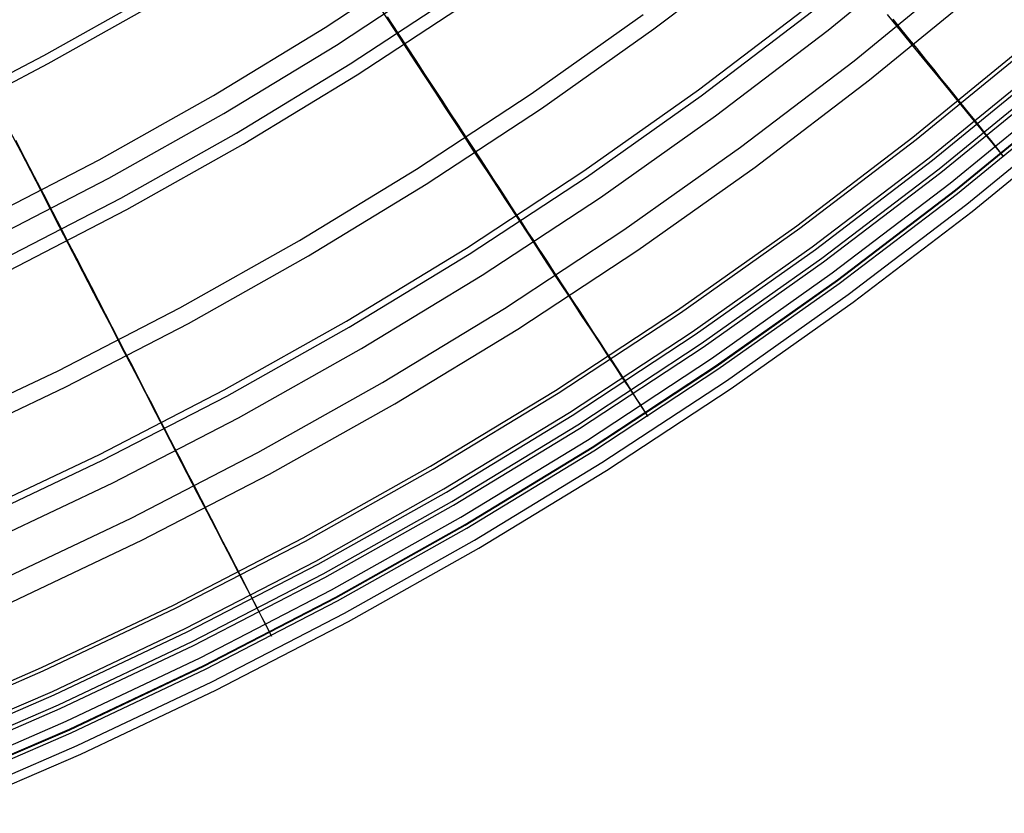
# Model space of a CAD drawing. Header units: millimetres. Extents: x 20498 to 21098, y 1199 to 1799.
# Tile 18 of 110: x 20917 to 20986, y 1222 to 1277. Entities that reach past the tile are written whole.
import ezdxf

# ---------------------------------------------------------------- set-up
doc = ezdxf.new("R2010")
doc.units = ezdxf.units.MM
doc.layers.add('Rico Pouf Ferm Living', color=7, linetype='Continuous', true_color=0x000000)

msp = doc.modelspace()

# ---------------------------------------------------------------- linework, layer by layer
at = {"layer": 'Rico Pouf Ferm Living'}
for p, q in [((20973.415, 1276.45, 310.583), (20981.028, 1282.677, 310.598)), ((20961.289, 1276.54, 74.012), (20968.921, 1282.353, 74.027)), ((20938.418, 1276.654, 343.794), (20946.043, 1281.666, 343.807)), ((20939.195, 1275.425, 345.043), (20946.862, 1280.464, 345.055)), ((20975.237, 1274.334, 93.582), (20982.935, 1280.631, 93.597)), ((20918.833, 1274.686, 63.503), (20926.555, 1279.026, 63.514)), ((20940.147, 1274.104, 68.927), (20947.876, 1279.184, 68.94)), ((20976.297, 1272.992, 92.796), (20984.041, 1279.327, 92.811)), ((20919.134, 1274.128, 61.623), (20926.876, 1278.479, 61.634)), ((20940.63, 1273.342, 67.179), (20948.385, 1278.439, 67.192)), ((20941.717, 1278.779, 343.799), (20943.259, 1276.424, 339.884)), ((20964.391, 1272.31, 83.579), (20972.166, 1278.232, 83.594)), ((20964.572, 1271.878, 309.807), (20972.349, 1277.801, 309.821)), ((20943.492, 1276.257, 68.933), (20942.752, 1277.388, 68.151)), ((20952.758, 1272.025, 75.484), (20960.552, 1277.543, 75.498)), ((20977.538, 1277.538, 299.871), (20978.524, 1276.329, 294.671)), ((20978.299, 1276.789, 93.588), (20977.949, 1277.222, 92.225)), ((20930.624, 1271.911, 343.782), (20938.418, 1276.654, 343.794)), ((20943.259, 1276.424, 339.884), (20944.721, 1274.191, 335.909)), ((20944.122, 1275.292, 69.639), (20943.492, 1276.257, 68.933)), ((20953.461, 1270.997, 73.999), (20961.289, 1276.54, 74.012)), ((20965.591, 1270.491, 310.568), (20973.415, 1276.45, 310.583)), ((20978.972, 1275.957, 96.414), (20978.299, 1276.789, 93.588)), ((20978.524, 1276.329, 294.671), (20979.442, 1275.203, 289.358)), ((20979.608, 1275.172, 99.374), (20978.972, 1275.957, 96.414)), ((20931.358, 1270.655, 345.03), (20939.195, 1275.425, 345.043)), ((20944.743, 1274.341, 70.375), (20944.122, 1275.292, 69.639)), ((20979.32, 1269.008, 267.486), (20987.19, 1275.446, 267.501)), ((20979.442, 1275.203, 289.358), (20980.293, 1274.16, 283.958)), ((20979.554, 1268.842, 120.074), (20987.438, 1275.292, 120.089)), ((20980.207, 1274.431, 102.471), (20979.608, 1275.172, 99.374)), ((20910.965, 1270.616, 63.492), (20918.833, 1274.686, 63.503)), ((20944.721, 1274.191, 335.909), (20946.105, 1272.076, 331.856)), ((20945.355, 1273.406, 71.14), (20944.743, 1274.341, 70.375)), ((20967.325, 1268.308, 93.567), (20975.237, 1274.334, 93.582)), ((20980.77, 1273.734, 105.707), (20980.207, 1274.431, 102.471)), ((20911.247, 1270.048, 61.612), (20919.134, 1274.128, 61.623)), ((20932.247, 1269.295, 68.915), (20940.147, 1274.104, 68.927)), ((20980.293, 1274.16, 283.958), (20981.077, 1273.199, 278.497)), ((20980.452, 1267.574, 267.865), (20988.371, 1274.052, 267.881)), ((20980.688, 1267.406, 119.714), (20988.622, 1273.896, 119.73)), ((20981.3, 1273.079, 109.083), (20980.77, 1273.734, 105.707)), ((20932.702, 1268.517, 67.166), (20940.63, 1273.342, 67.179)), ((20945.955, 1272.487, 71.938), (20945.355, 1273.406, 71.14)), ((20968.337, 1266.93, 92.781), (20976.297, 1272.992, 92.796)), ((20981.077, 1273.199, 278.497), (20981.796, 1272.319, 272.999)), ((20981.147, 1266.806, 140.61), (20989.1, 1273.311, 140.626)), ((20981.275, 1266.551, 245.065), (20989.231, 1273.058, 245.08)), ((20981.795, 1272.465, 112.603), (20981.3, 1273.079, 109.083)), ((20946.544, 1271.586, 72.769), (20945.955, 1272.487, 71.938)), ((20956.414, 1266.662, 83.565), (20964.391, 1272.31, 83.579)), ((20982.259, 1271.891, 116.268), (20981.795, 1272.465, 112.603)), ((20981.796, 1272.319, 272.999), (20982.45, 1271.518, 267.492)), ((20981.919, 1265.811, 159.93), (20989.905, 1272.343, 159.945)), ((20922.67, 1267.44, 343.77), (20930.624, 1271.911, 343.782)), ((20944.778, 1266.78, 75.471), (20952.758, 1272.025, 75.484)), ((20946.105, 1272.076, 331.856), (20946.769, 1271.062, 329.794)), ((20947.12, 1270.704, 73.635), (20946.544, 1271.586, 72.769)), ((20956.594, 1266.229, 309.793), (20964.572, 1271.878, 309.807)), ((20982.69, 1271.356, 120.08), (20982.259, 1271.891, 116.268)), ((20982.285, 1265.295, 219.529), (20990.285, 1271.839, 219.545)), ((20982.295, 1265.352, 140.423), (20990.298, 1271.898, 140.439)), ((20982.422, 1265.099, 245.282), (20990.427, 1271.647, 245.298)), ((20982.45, 1271.518, 267.492), (20983.052, 1270.782, 261.889)), ((20945.444, 1265.728, 73.985), (20953.461, 1270.997, 73.999)), ((20946.769, 1271.062, 329.794), (20947.415, 1270.075, 327.706)), ((20983.199, 1270.725, 125.196), (20982.69, 1271.356, 120.08)), ((20983.052, 1270.782, 261.889), (20983.581, 1270.135, 256.322)), ((20983.07, 1264.352, 159.831), (20991.107, 1270.925, 159.847)), ((20923.36, 1266.16, 345.019), (20931.358, 1270.655, 345.03)), ((20947.683, 1269.843, 74.537), (20947.12, 1270.704, 73.635)), ((20947.415, 1270.075, 327.706), (20948.042, 1269.117, 325.589)), ((20957.564, 1264.807, 310.554), (20965.591, 1270.491, 310.568)), ((20983.632, 1270.187, 130.305), (20983.199, 1270.725, 125.196)), ((20983.437, 1263.835, 219.597), (20991.487, 1270.42, 219.613)), ((20983.581, 1270.135, 256.322), (20984.043, 1269.572, 250.734)), ((20983.999, 1269.73, 135.435), (20983.632, 1270.187, 130.305)), ((20916.468, 1269.434, 349.716), (20917.192, 1268.035, 347.774)), ((20948.231, 1269.003, 75.476), (20947.683, 1269.843, 74.537)), ((20984.311, 1269.341, 140.616), (20983.999, 1269.73, 135.435)), ((20984.043, 1269.572, 250.734), (20984.44, 1269.087, 245.071)), ((20917.527, 1267.505, 65.962), (20916.873, 1268.77, 65.305)), ((20924.184, 1264.764, 68.903), (20932.247, 1269.295, 68.915)), ((20948.042, 1269.117, 325.589), (20948.652, 1268.185, 323.442)), ((20948.733, 1268.235, 76.394), (20948.231, 1269.003, 75.476)), ((20971.231, 1262.848, 267.471), (20979.32, 1269.008, 267.486)), ((20971.45, 1262.67, 120.059), (20979.554, 1268.842, 120.074)), ((20984.765, 1268.774, 150.254), (20984.311, 1269.341, 140.616)), ((20984.44, 1269.087, 245.071), (20984.806, 1268.642, 238.703)), ((20985.096, 1268.357, 159.936), (20984.765, 1268.774, 150.254)), ((20917.192, 1268.035, 347.774), (20918.608, 1265.297, 343.764)), ((20924.612, 1263.97, 67.154), (20932.702, 1268.517, 67.166)), ((20948.652, 1268.185, 323.442), (20949.245, 1267.28, 321.261)), ((20949.216, 1267.495, 77.336), (20948.733, 1268.235, 76.394)), ((20959.208, 1262.56, 93.553), (20967.325, 1268.308, 93.567)), ((20984.806, 1268.642, 238.703), (20985.094, 1268.294, 232.331)), ((20985.094, 1268.294, 232.331), (20985.467, 1267.845, 219.535)), ((20985.614, 1267.692, 189.264), (20985.096, 1268.357, 159.936)), ((20914.565, 1263.248, 343.759), (20922.67, 1267.44, 343.77)), ((20918.174, 1266.252, 66.649), (20917.527, 1267.505, 65.962)), ((20949.683, 1266.781, 78.304), (20949.216, 1267.495, 77.336)), ((20972.312, 1261.375, 267.85), (20980.452, 1267.574, 267.865)), ((20972.533, 1261.195, 119.699), (20980.688, 1267.406, 119.714)), ((20985.467, 1267.845, 219.535), (20985.639, 1267.647, 204.751)), ((20985.639, 1267.647, 204.751), (20985.614, 1267.692, 189.264)), ((20936.621, 1261.815, 75.458), (20944.778, 1266.78, 75.471)), ((20948.246, 1261.293, 83.552), (20956.414, 1266.662, 83.565)), ((20949.245, 1267.28, 321.261), (20949.821, 1266.401, 319.046)), ((20950.132, 1266.093, 79.299), (20949.683, 1266.781, 78.304)), ((20960.172, 1261.148, 92.767), (20968.337, 1266.93, 92.781)), ((20972.973, 1260.58, 140.595), (20981.147, 1266.806, 140.61)), ((20915.211, 1261.945, 345.007), (20923.36, 1266.16, 345.019)), ((20918.815, 1265.013, 67.367), (20918.174, 1266.252, 66.649)), ((20948.425, 1260.86, 309.779), (20956.594, 1266.229, 309.793)), ((20949.821, 1266.401, 319.046), (20950.38, 1265.548, 316.792)), ((20950.566, 1265.428, 80.321), (20950.132, 1266.093, 79.299)), ((20973.099, 1260.323, 245.05), (20981.275, 1266.551, 245.065)), ((20918.608, 1265.297, 343.764), (20919.902, 1262.797, 339.849)), ((20937.25, 1260.74, 73.972), (20945.444, 1265.728, 73.985)), ((20950.38, 1265.548, 316.792), (20950.922, 1264.719, 314.499)), ((20950.985, 1264.787, 81.371), (20950.566, 1265.428, 80.321)), ((20973.711, 1259.559, 159.914), (20981.919, 1265.811, 159.93)), ((20974.062, 1259.032, 219.514), (20982.285, 1265.295, 219.529)), ((20974.069, 1259.087, 140.408), (20982.295, 1265.352, 140.423)), ((20915.969, 1260.514, 68.892), (20924.184, 1264.764, 68.903)), ((20919.446, 1263.792, 68.116), (20918.815, 1265.013, 67.367)), ((20949.345, 1259.405, 310.54), (20957.564, 1264.807, 310.554)), ((20950.922, 1264.719, 314.499), (20951.96, 1263.136, 309.785)), ((20951.39, 1264.167, 82.45), (20950.985, 1264.787, 81.371)), ((20974.194, 1258.832, 245.267), (20982.422, 1265.099, 245.282)), ((20916.369, 1259.707, 67.143), (20924.612, 1263.97, 67.154)), ((20951.78, 1263.569, 83.557), (20951.39, 1264.167, 82.45)), ((20974.811, 1258.062, 159.816), (20983.07, 1264.352, 159.831)), ((20920.067, 1262.591, 68.897), (20919.446, 1263.792, 68.116)), ((20952.158, 1262.99, 84.695), (20951.78, 1263.569, 83.557)), ((20975.163, 1257.534, 219.582), (20983.437, 1263.835, 219.597)), ((20919.902, 1262.797, 339.849), (20921.128, 1260.427, 335.873)), ((20920.596, 1261.567, 69.603), (20920.067, 1262.591, 68.897)), ((20950.897, 1257.097, 93.539), (20959.208, 1262.56, 93.553)), ((20951.96, 1263.136, 309.785), (20952.936, 1261.646, 304.889)), ((20952.524, 1262.43, 85.864), (20952.158, 1262.99, 84.695)), ((20962.933, 1256.972, 267.457), (20971.231, 1262.848, 267.471)), ((20963.137, 1256.783, 120.044), (20971.45, 1262.67, 120.059)), ((20952.878, 1261.888, 87.063), (20952.524, 1262.43, 85.864)), ((20953.22, 1261.363, 88.294), (20952.878, 1261.888, 87.063)), ((20921.118, 1260.558, 70.339), (20920.596, 1261.567, 69.603)), ((20928.297, 1257.136, 75.446), (20936.621, 1261.815, 75.458)), ((20939.897, 1256.211, 83.539), (20948.246, 1261.293, 83.552)), ((20952.936, 1261.646, 304.889), (20953.851, 1260.25, 299.828)), ((20953.553, 1260.854, 89.557), (20953.22, 1261.363, 88.294)), ((20963.963, 1255.462, 267.835), (20972.312, 1261.375, 267.85)), ((20964.168, 1255.272, 119.685), (20972.533, 1261.195, 119.699)), ((20921.631, 1259.565, 71.104), (20921.118, 1260.558, 70.339)), ((20928.888, 1256.04, 73.96), (20937.25, 1260.74, 73.972)), ((20940.075, 1255.777, 309.766), (20948.425, 1260.86, 309.779)), ((20951.811, 1255.652, 92.753), (20960.172, 1261.148, 92.767)), ((20953.875, 1260.36, 90.853), (20953.553, 1260.854, 89.557)), ((20964.587, 1254.642, 140.58), (20972.973, 1260.58, 140.595)), ((20921.128, 1260.427, 335.873), (20922.29, 1258.182, 331.819)), ((20953.851, 1260.25, 299.828), (20954.707, 1258.945, 294.629)), ((20954.188, 1259.88, 92.182), (20953.875, 1260.36, 90.853)), ((20954.493, 1259.413, 93.545), (20954.188, 1259.88, 92.182)), ((20964.711, 1254.383, 245.035), (20973.099, 1260.323, 245.05)), ((20922.135, 1258.59, 71.902), (20921.631, 1259.565, 71.104)), ((20940.944, 1254.291, 310.527), (20949.345, 1259.405, 310.54)), ((20955.077, 1258.517, 96.371), (20954.493, 1259.413, 93.545)), ((20965.291, 1253.597, 159.9), (20973.711, 1259.559, 159.914)), ((20922.629, 1257.634, 72.733), (20922.135, 1258.59, 71.902)), ((20954.707, 1258.945, 294.629), (20955.503, 1257.731, 289.315)), ((20955.629, 1257.671, 99.331), (20955.077, 1258.517, 96.371)), ((20965.627, 1253.059, 219.499), (20974.062, 1259.032, 219.514)), ((20965.632, 1253.112, 140.393), (20974.069, 1259.087, 140.408)), ((20965.753, 1252.855, 245.252), (20974.194, 1258.832, 245.267)), ((20922.29, 1258.182, 331.819), (20922.847, 1257.106, 329.757)), ((20955.503, 1257.731, 289.315), (20956.241, 1256.606, 283.915)), ((20966.338, 1252.062, 159.801), (20974.811, 1258.062, 159.816)), ((20919.814, 1252.749, 75.434), (20928.297, 1257.136, 75.446)), ((20923.113, 1256.699, 73.599), (20922.629, 1257.634, 72.733)), ((20922.847, 1257.106, 329.757), (20923.389, 1256.059, 327.669)), ((20942.401, 1251.926, 93.526), (20950.897, 1257.097, 93.539)), ((20956.15, 1256.873, 102.428), (20955.629, 1257.671, 99.331)), ((20966.676, 1251.523, 219.567), (20975.163, 1257.534, 219.582)), ((20923.585, 1255.785, 74.5), (20923.113, 1256.699, 73.599)), ((20954.436, 1251.387, 267.442), (20962.933, 1256.972, 267.457)), ((20954.624, 1251.188, 120.03), (20963.137, 1256.783, 120.044)), ((20956.639, 1256.122, 105.664), (20956.15, 1256.873, 102.428)), ((20956.241, 1256.606, 283.915), (20956.921, 1255.569, 278.453)), ((20920.367, 1251.634, 73.948), (20928.888, 1256.04, 73.96)), ((20923.389, 1256.059, 327.669), (20923.915, 1255.041, 325.552)), ((20924.046, 1254.893, 75.44), (20923.585, 1255.785, 74.5)), ((20931.376, 1251.423, 83.526), (20939.897, 1256.211, 83.539)), ((20931.553, 1250.988, 309.754), (20940.075, 1255.777, 309.766)), ((20957.099, 1255.416, 109.04), (20956.639, 1256.122, 105.664)), ((20923.915, 1255.041, 325.552), (20924.427, 1254.052, 323.405)), ((20943.265, 1250.45, 92.74), (20951.811, 1255.652, 92.753)), ((20955.413, 1249.843, 267.821), (20963.963, 1255.462, 267.835)), ((20955.603, 1249.642, 119.67), (20964.168, 1255.272, 119.685)), ((20956.921, 1255.569, 278.453), (20957.545, 1254.619, 272.956)), ((20957.53, 1254.755, 112.559), (20957.099, 1255.416, 109.04)), ((20924.467, 1254.079, 76.357), (20924.046, 1254.893, 75.44)), ((20956.001, 1248.998, 140.566), (20964.587, 1254.642, 140.58)), ((20956.122, 1248.738, 245.021), (20964.711, 1254.383, 245.035)), ((20957.932, 1254.137, 116.224), (20957.53, 1254.755, 112.559)), ((20957.545, 1254.619, 272.956), (20958.113, 1253.755, 267.448)), ((20924.427, 1254.052, 323.405), (20924.924, 1253.092, 321.224)), ((20924.873, 1253.293, 77.299), (20924.467, 1254.079, 76.357)), ((20932.37, 1249.473, 310.514), (20940.944, 1254.291, 310.527)), ((20958.307, 1253.56, 120.036), (20957.932, 1254.137, 116.224)), ((20958.113, 1253.755, 267.448), (20958.634, 1252.961, 261.845)), ((20925.264, 1252.536, 78.267), (20924.873, 1253.293, 77.299)), ((20924.924, 1253.092, 321.224), (20925.407, 1252.158, 319.008)), ((20956.669, 1247.93, 159.885), (20965.291, 1253.597, 159.9)), ((20956.99, 1247.382, 219.485), (20965.627, 1253.059, 219.499)), ((20956.991, 1247.433, 140.379), (20965.632, 1253.112, 140.393)), ((20958.749, 1252.88, 125.152), (20958.307, 1253.56, 120.036)), ((20958.634, 1252.961, 261.845), (20959.093, 1252.263, 256.278)), ((20911.185, 1248.659, 75.422), (20919.814, 1252.749, 75.434)), ((20925.642, 1251.805, 79.262), (20925.264, 1252.536, 78.267)), ((20957.111, 1247.175, 245.238), (20965.753, 1252.855, 245.252)), ((20959.126, 1252.301, 130.261), (20958.749, 1252.88, 125.152)), ((20959.093, 1252.263, 256.278), (20959.494, 1251.654, 250.69)), ((20959.445, 1251.809, 135.391), (20959.126, 1252.301, 130.261)), ((20911.699, 1247.525, 73.937), (20920.367, 1251.634, 73.948)), ((20925.407, 1252.158, 319.008), (20925.876, 1251.252, 316.755)), ((20926.006, 1251.1, 80.284), (20925.642, 1251.805, 79.262)), ((20933.731, 1247.054, 93.513), (20942.401, 1251.926, 93.526)), ((20957.663, 1246.359, 159.786), (20966.338, 1252.062, 159.801)), ((20959.716, 1251.391, 140.572), (20959.445, 1251.809, 135.391)), ((20959.494, 1251.654, 250.69), (20959.838, 1251.131, 245.027)), ((20922.695, 1246.932, 83.514), (20931.376, 1251.423, 83.526)), ((20922.87, 1246.497, 309.741), (20931.553, 1250.988, 309.754)), ((20925.876, 1251.252, 316.755), (20926.331, 1250.373, 314.462)), ((20926.358, 1250.42, 81.333), (20926.006, 1251.1, 80.284)), ((20945.751, 1246.101, 267.429), (20954.436, 1251.387, 267.442)), ((20945.923, 1245.892, 120.016), (20954.624, 1251.188, 120.03)), ((20957.984, 1245.811, 219.553), (20966.676, 1251.523, 219.567)), ((20960.111, 1250.78, 150.21), (20959.716, 1251.391, 140.572)), ((20959.838, 1251.131, 245.027), (20960.155, 1250.65, 238.658)), ((20926.331, 1250.373, 314.462), (20927.202, 1248.692, 309.747)), ((20926.697, 1249.762, 82.412), (20926.358, 1250.42, 81.333)), ((20934.543, 1245.548, 92.727), (20943.265, 1250.45, 92.74)), ((20960.4, 1250.332, 159.891), (20960.111, 1250.78, 150.21)), ((20960.155, 1250.65, 238.658), (20960.404, 1250.274, 232.287)), ((20960.852, 1249.619, 189.22), (20960.4, 1250.332, 159.891)), ((20960.404, 1250.274, 232.287), (20960.727, 1249.789, 219.491)), ((20927.025, 1249.127, 83.52), (20926.697, 1249.762, 82.412)), ((20946.674, 1244.524, 267.808), (20955.413, 1249.843, 267.821)), ((20946.847, 1244.313, 119.657), (20955.603, 1249.642, 119.67)), ((20960.727, 1249.789, 219.491), (20960.876, 1249.573, 204.707)), ((20960.876, 1249.573, 204.707), (20960.852, 1249.619, 189.22)), ((20923.634, 1244.954, 310.502), (20932.37, 1249.473, 310.514)), ((20927.343, 1248.513, 84.657), (20927.025, 1249.127, 83.52)), ((20947.224, 1243.656, 140.552), (20956.001, 1248.998, 140.566)), ((20927.202, 1248.692, 309.747), (20928.02, 1247.111, 304.851)), ((20927.65, 1247.919, 85.826), (20927.343, 1248.513, 84.657)), ((20947.342, 1243.394, 245.007), (20956.122, 1248.738, 245.021)), ((20927.947, 1247.344, 87.025), (20927.65, 1247.919, 85.826)), ((20947.856, 1242.566, 159.872), (20956.669, 1247.93, 159.885)), ((20913.862, 1242.746, 83.502), (20922.695, 1246.932, 83.514)), ((20924.896, 1242.484, 93.501), (20933.731, 1247.054, 93.513)), ((20928.235, 1246.787, 88.256), (20927.947, 1247.344, 87.025)), ((20928.02, 1247.111, 304.851), (20928.788, 1245.628, 299.79)), ((20928.514, 1246.246, 89.519), (20928.235, 1246.787, 88.256)), ((20948.159, 1242.057, 140.365), (20956.991, 1247.433, 140.379)), ((20948.161, 1242.009, 219.471), (20956.99, 1247.382, 219.485)), ((20948.276, 1241.798, 245.224), (20957.111, 1247.175, 245.238)), ((20914.037, 1242.31, 309.73), (20922.87, 1246.497, 309.741)), ((20928.784, 1245.722, 90.815), (20928.514, 1246.246, 89.519)), ((20936.887, 1241.119, 267.416), (20945.751, 1246.101, 267.429)), ((20948.794, 1240.962, 159.772), (20957.663, 1246.359, 159.786)), ((20925.656, 1240.952, 92.714), (20934.543, 1245.548, 92.727)), ((20929.047, 1245.213, 92.144), (20928.784, 1245.722, 90.815)), ((20928.788, 1245.628, 299.79), (20929.505, 1244.243, 294.59)), ((20937.042, 1240.901, 120.003), (20945.923, 1245.892, 120.016)), ((20949.1, 1240.404, 219.539), (20957.984, 1245.811, 219.553)), ((20914.747, 1240.742, 310.49), (20923.634, 1244.954, 310.502)), ((20929.303, 1244.718, 93.507), (20929.047, 1245.213, 92.144)), ((20929.794, 1243.767, 96.332), (20929.303, 1244.718, 93.507)), ((20929.505, 1244.243, 294.59), (20930.173, 1242.954, 289.277)), ((20937.755, 1239.511, 267.794), (20946.674, 1244.524, 267.808)), ((20937.911, 1239.29, 119.643), (20946.847, 1244.313, 119.657)), ((20930.258, 1242.87, 99.292), (20929.794, 1243.767, 96.332)), ((20938.267, 1238.622, 140.539), (20947.224, 1243.656, 140.552)), ((20938.382, 1238.358, 244.993), (20947.342, 1243.394, 245.007)), ((20930.173, 1242.954, 289.277), (20930.792, 1241.759, 283.876)), ((20930.695, 1242.023, 102.389), (20930.258, 1242.87, 99.292)), ((20915.909, 1238.225, 93.489), (20924.896, 1242.484, 93.501)), ((20931.106, 1241.226, 105.625), (20930.695, 1242.023, 102.389)), ((20938.861, 1237.51, 159.858), (20947.856, 1242.566, 159.872)), ((20939.146, 1236.992, 140.351), (20948.159, 1242.057, 140.365)), ((20939.151, 1236.945, 219.457), (20948.161, 1242.009, 219.471)), ((20930.792, 1241.759, 283.876), (20931.362, 1240.658, 278.414)), ((20939.26, 1236.73, 245.211), (20948.276, 1241.798, 245.224)), ((20916.615, 1236.667, 92.702), (20925.656, 1240.952, 92.714)), ((20927.856, 1236.448, 267.403), (20936.887, 1241.119, 267.416)), ((20927.994, 1236.221, 119.99), (20937.042, 1240.901, 120.003)), ((20931.492, 1240.478, 109.001), (20931.106, 1241.226, 105.625)), ((20931.362, 1240.658, 278.414), (20931.885, 1239.649, 272.917)), ((20939.744, 1235.875, 159.759), (20948.794, 1240.962, 159.772)), ((20931.854, 1239.776, 112.52), (20931.492, 1240.478, 109.001)), ((20940.034, 1235.308, 219.525), (20949.1, 1240.404, 219.539)), ((20928.667, 1234.811, 267.782), (20937.755, 1239.511, 267.794)), ((20928.807, 1234.582, 119.631), (20937.911, 1239.29, 119.643)), ((20932.193, 1239.12, 116.185), (20931.854, 1239.776, 112.52)), ((20931.885, 1239.649, 272.917), (20932.361, 1238.731, 267.409)), ((20929.14, 1233.902, 140.526), (20938.267, 1238.622, 140.539)), ((20932.508, 1238.509, 119.997), (20932.193, 1239.12, 116.185)), ((20932.361, 1238.731, 267.409), (20932.798, 1237.889, 261.806)), ((20929.253, 1233.637, 244.981), (20938.382, 1238.358, 244.993)), ((20932.879, 1237.788, 125.113), (20932.508, 1238.509, 119.997)), ((20932.798, 1237.889, 261.806), (20933.183, 1237.147, 256.238)), ((20929.697, 1232.771, 159.845), (20938.861, 1237.51, 159.858)), ((20933.196, 1237.174, 130.221), (20932.879, 1237.788, 125.113)), ((20933.464, 1236.652, 135.352), (20933.196, 1237.174, 130.221)), ((20929.962, 1232.242, 140.339), (20939.146, 1236.992, 140.351)), ((20929.971, 1232.197, 219.445), (20939.151, 1236.945, 219.457)), ((20930.074, 1231.979, 245.198), (20939.26, 1236.73, 245.211)), ((20933.183, 1237.147, 256.238), (20933.518, 1236.5, 250.651)), ((20933.693, 1236.209, 140.532), (20933.464, 1236.652, 135.352)), ((20933.518, 1236.5, 250.651), (20933.807, 1235.945, 244.987)), ((20918.668, 1232.093, 267.391), (20927.856, 1236.448, 267.403)), ((20918.789, 1231.859, 119.978), (20927.994, 1236.221, 119.99)), ((20930.522, 1231.105, 159.746), (20939.744, 1235.875, 159.759)), ((20934.025, 1235.562, 150.17), (20933.693, 1236.209, 140.532)), ((20933.807, 1235.945, 244.987), (20934.072, 1235.434, 238.619)), ((20930.796, 1230.53, 219.512), (20940.034, 1235.308, 219.525)), ((20934.268, 1235.087, 159.852), (20934.025, 1235.562, 150.17)), ((20934.072, 1235.434, 238.619), (20934.281, 1235.034, 232.247)), ((20919.422, 1230.429, 267.769), (20928.667, 1234.811, 267.782)), ((20919.545, 1230.191, 119.618), (20928.807, 1234.582, 119.631)), ((20934.652, 1234.334, 189.18), (20934.268, 1235.087, 159.852)), ((20934.281, 1235.034, 232.247), (20934.55, 1234.517, 219.451)), ((20934.55, 1234.517, 219.451), (20934.673, 1234.286, 204.667)), ((20919.855, 1229.501, 140.514), (20929.14, 1233.902, 140.526)), ((20934.673, 1234.286, 204.667), (20934.652, 1234.334, 189.18)), ((20919.965, 1229.234, 244.968), (20929.253, 1233.637, 244.981)), ((20920.374, 1228.352, 159.833), (20929.697, 1232.771, 159.845)), ((20909.335, 1228.06, 267.379), (20918.668, 1232.093, 267.391)), ((20909.439, 1227.818, 119.967), (20918.789, 1231.859, 119.978)), ((20920.619, 1227.813, 140.326), (20929.962, 1232.242, 140.339)), ((20920.631, 1227.77, 219.432), (20929.971, 1232.197, 219.445)), ((20920.728, 1227.549, 245.185), (20930.074, 1231.979, 245.198)), ((20921.14, 1226.659, 159.733), (20930.522, 1231.105, 159.746)), ((20910.03, 1226.37, 267.758), (20919.422, 1230.429, 267.769)), ((20921.398, 1226.076, 219.5), (20930.796, 1230.53, 219.512)), ((20910.135, 1226.125, 119.607), (20919.545, 1230.191, 119.618)), ((20910.423, 1225.425, 140.502), (20919.855, 1229.501, 140.514)), ((20910.53, 1225.157, 244.957), (20919.965, 1229.234, 244.968)), ((20910.903, 1224.259, 159.821), (20920.374, 1228.352, 159.833)), ((20911.128, 1223.712, 140.314), (20920.619, 1227.813, 140.326)), ((20911.143, 1223.67, 219.42), (20920.631, 1227.77, 219.432)), ((20911.234, 1223.447, 245.173), (20920.728, 1227.549, 245.185)), ((20911.61, 1222.54, 159.722), (20921.14, 1226.659, 159.733)), ((20911.851, 1221.95, 219.488), (20921.398, 1226.076, 219.5))]:
    msp.add_line(p, q, dxfattribs=at)

doc.saveas('drawing.dxf')
